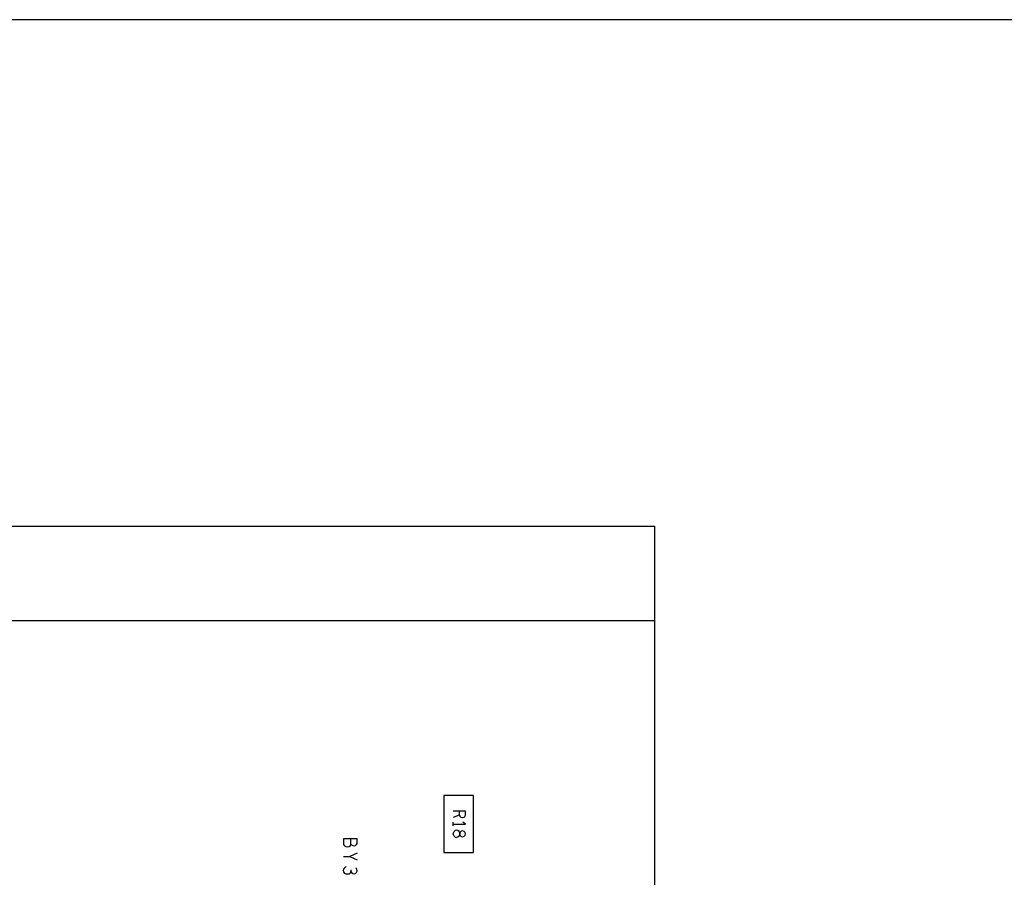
# Model space of a CAD drawing. Extents: x 17.4 to 50.4, y 21.5 to 42.5.
# Tile 12 of 12: x 35.9 to 43.2, y 36.2 to 42.5. Entities that reach past the tile are written whole.
import ezdxf

# ---------------------------------------------------------------- set-up
doc = ezdxf.new("R2010")
doc.units = 0
doc.layers.add('RVP8-TX_d_bas', color=2, linetype='CONTINUOUS')

msp = doc.modelspace()

# ---------------------------------------------------------------- linework, layer by layer
at = {"layer": 'RVP8-TX_d_bas'}
for points in [[(17.43, 21.495), (50.43, 21.495), (50.43, 42.495), (17.43, 42.495), (17.43, 21.495)], [(39.015, 36.345), (39.235, 36.345), (39.235, 36.765), (39.015, 36.765), (39.015, 36.345)], [(38.303, 36.388), (38.315, 36.39), (38.325, 36.398), (38.328, 36.407), (38.333, 36.402), (38.342, 36.398), (38.353, 36.395), (38.363, 36.398), (38.37, 36.403), (38.375, 36.412), (38.375, 36.446), (38.275, 36.446), (38.275, 36.404), (38.282, 36.395), (38.292, 36.39), (38.303, 36.388)], [(39.154, 36.461), (39.165, 36.465), (39.172, 36.473), (39.175, 36.483), (39.172, 36.493), (39.165, 36.501), (39.154, 36.505), (39.143, 36.502), (39.136, 36.496), (39.133, 36.489), (39.133, 36.477), (39.136, 36.47), (39.143, 36.464), (39.154, 36.461)]]:
    msp.add_lwpolyline(points, close=True, dxfattribs=at)
for points in [[(26.825, 30.305), (26.825, 38.755), (40.575, 38.755), (40.575, 38.755)], [(40.575, 29.655), (40.575, 38.755)], [(40.575, 38.055), (26.825, 38.055)], [(39.175, 36.651), (39.085, 36.651)], [(39.128, 36.621), (39.085, 36.603)], [(39.128, 36.651), (39.128, 36.621), (39.133, 36.613), (39.14, 36.605), (39.152, 36.603)], [(39.152, 36.603), (39.165, 36.605), (39.17, 36.611), (39.175, 36.621), (39.175, 36.651)], [(39.085, 36.541), (39.085, 36.569)], [(39.085, 36.555), (39.175, 36.555)], [(39.175, 36.555), (39.157, 36.569)], [(38.328, 36.407), (38.328, 36.446)], [(39.098, 36.459), (39.091, 36.465), (39.086, 36.475), (39.085, 36.483), (39.086, 36.491), (39.091, 36.501), (39.098, 36.507)], [(39.128, 36.466), (39.133, 36.477), (39.133, 36.489), (39.128, 36.5), (39.119, 36.507), (39.109, 36.509), (39.098, 36.507)], [(39.098, 36.459), (39.109, 36.457)], [(39.128, 36.466), (39.119, 36.459), (39.109, 36.457)], [(38.275, 36.315), (38.32, 36.315), (38.375, 36.29)], [(38.375, 36.34), (38.32, 36.315)], [(38.275, 36.212), (38.277, 36.223), (38.283, 36.233), (38.295, 36.241)], [(38.352, 36.188), (38.362, 36.19), (38.37, 36.197), (38.375, 36.208), (38.373, 36.219), (38.367, 36.231)], [(38.277, 36.202), (38.275, 36.212)], [(38.325, 36.195), (38.317, 36.186), (38.305, 36.184), (38.295, 36.185), (38.285, 36.191), (38.277, 36.202)], [(38.325, 36.195), (38.328, 36.204)], [(38.328, 36.216), (38.328, 36.204), (38.333, 36.197), (38.342, 36.19), (38.352, 36.188)]]:
    msp.add_lwpolyline(points, dxfattribs=at)

doc.saveas('drawing.dxf')
